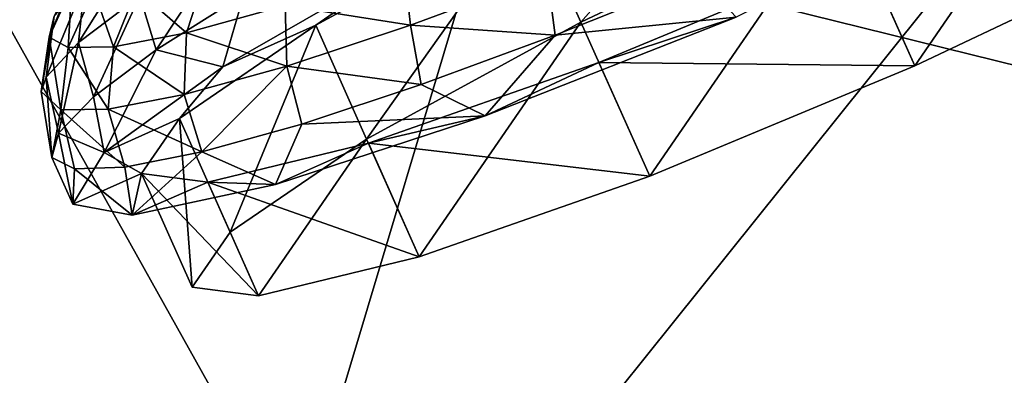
# Model space of a CAD drawing. Header units: metres. Extents: x 0 to 1651, y -1070 to 0.
# Tile 62 of 112: x 893 to 932, y -807 to -792. Entities that reach past the tile are written whole.
import ezdxf

# ---------------------------------------------------------------- set-up
doc = ezdxf.new("R2010")
doc.units = ezdxf.units.M

msp = doc.modelspace()

# ---------------------------------------------------------------- linework, layer by layer
at = {"layer": 'None'}
for points in [[(967.999084, -798.309875, -63), (899.523071, -829.016846, -63), (966.380066, -745.566528, -406)], [(899.523071, -829.016846, -63), (917.642761, -768.503906, -406), (966.380066, -745.566528, -406)], [(946.123901, -756.462891, -377.175201), (887.361694, -782.917725, -377.175201), (957.650818, -800.303345, -60)], [(917.642761, -768.503906, -406), (899.523071, -829.016846, -63), (868.193237, -789.862549, -406)], [(887.361694, -782.917725, -377.175201), (827.625977, -807.09436, -377.175201), (909.21582, -822.047546, -60)], [(887.361694, -782.917725, -377.175201), (909.21582, -822.047546, -60), (957.650818, -800.303345, -60)], [(899.523071, -829.016846, -63), (829.854187, -856.684265, -63), (868.193237, -789.862549, -406)], [(899.523071, -829.016846, -63), (967.999084, -798.309875, -63), (1087.299927, -871.384155, -63)], [(957.650818, -800.303345, -60), (909.21582, -822.047546, -60), (1086.735718, -868.975159, -60)]]:
    msp.add_3dface(points, dxfattribs=at)
at = {"layer": 'None012348'}
for points in [[(913.535217, -787.91156, -275.984619), (923.864258, -783.009094, -278.243591), (915.553833, -792.445251, -276.59375)], [(923.864258, -783.009094, -278.243591), (925.882874, -787.542786, -278.852722), (915.553833, -792.445251, -276.59375)], [(925.882874, -787.542786, -278.852722), (936.438049, -783.145996, -276.598236), (928.853882, -794.186584, -219.559006)], [(928.853882, -794.186584, -219.559006), (936.438049, -783.145996, -276.598236), (939.182861, -789.284119, -221.817978)], [(915.553833, -792.445251, -276.59375), (925.882874, -787.542786, -278.852722), (918.298645, -798.583313, -221.813507)], [(918.298645, -798.583313, -221.813507), (925.882874, -787.542786, -278.852722), (928.853882, -794.186584, -219.559006)], [(905.004822, -792.573425, -269.556091), (908.920471, -789.850342, -276.847168), (913.535217, -787.91156, -275.984619)], [(905.004822, -792.573425, -269.556091), (913.535217, -787.91156, -275.984619), (907.023438, -797.107056, -270.165222)], [(913.535217, -787.91156, -275.984619), (915.553833, -792.445251, -276.59375), (907.023438, -797.107056, -270.165222)], [(895.809998, -790.886353, -259.128754), (898.16272, -789.0979, -264.643005), (895.550842, -793.264343, -259.862396)], [(898.16272, -789.0979, -264.643005), (898.001831, -791.401245, -265.606873), (895.550842, -793.264343, -259.862396)], [(901.578552, -789.11969, -270.73526), (898.646179, -793.555847, -266.466522), (898.001831, -791.401245, -265.606873)], [(902.132751, -791.339111, -271.411133), (898.646179, -793.555847, -266.466522), (901.578552, -789.11969, -270.73526)], [(928.853882, -794.186584, -219.559006), (939.182861, -789.284119, -221.817978), (926.835266, -789.652893, -218.949875)], [(894.580811, -792.203491, -253.398758), (894.388489, -793.041748, -247.797302), (895.637634, -790.001038, -252.85791)], [(894.388489, -793.041748, -247.797302), (895.295227, -791.034607, -247.617828), (895.637634, -790.001038, -252.85791)], [(901.296875, -794.223511, -269.562439), (908.920471, -789.850342, -276.847168), (905.004822, -792.573425, -269.556091)], [(901.296875, -794.223511, -269.562439), (902.132751, -791.339111, -271.411133), (908.920471, -789.850342, -276.847168)], [(926.835266, -789.652893, -218.949875), (921.745483, -792.252747, -216.466736), (916.28009, -794.049622, -221.204361)], [(928.853882, -794.186584, -219.559006), (926.835266, -789.652893, -218.949875), (916.28009, -794.049622, -221.204361)], [(903.777466, -791.785706, -226.032272), (908.779053, -792.566528, -221.21991), (908.508057, -790.216492, -222.034882)], [(908.508057, -790.216492, -222.034882), (908.779053, -792.566528, -221.21991), (914.214722, -790.545959, -218.245361)], [(897.858032, -791.14856, -236.959244), (899.85083, -792.872803, -230.953583), (900.585999, -790.629456, -231.782608)], [(900.585999, -790.629456, -231.782608), (899.85083, -792.872803, -230.953583), (903.777466, -791.785706, -226.032272)], [(908.779053, -792.566528, -221.21991), (914.540405, -792.963623, -218.203079), (914.214722, -790.545959, -218.245361)], [(914.540405, -792.963623, -218.203079), (920.266357, -790.663452, -216.347763), (914.214722, -790.545959, -218.245361)], [(914.540405, -792.963623, -218.203079), (921.745483, -792.252747, -216.466736), (920.266357, -790.663452, -216.347763)], [(895.550842, -793.264343, -259.862396), (894.270386, -794.636475, -253.893188), (895.809998, -790.886353, -259.128754)], [(894.270386, -794.636475, -253.893188), (894.580811, -792.203491, -253.398758), (895.809998, -790.886353, -259.128754)], [(895.295227, -791.034607, -247.617828), (894.388489, -793.041748, -247.797302), (895.142151, -793.45874, -242.196045)], [(895.295227, -791.034607, -247.617828), (895.142151, -793.45874, -242.196045), (896.164734, -791.179688, -242.338928)], [(896.164734, -791.179688, -242.338928), (895.142151, -793.45874, -242.196045), (896.945496, -793.425598, -236.466705)], [(896.164734, -791.179688, -242.338928), (896.945496, -793.425598, -236.466705), (897.858032, -791.14856, -236.959244)], [(897.858032, -791.14856, -236.959244), (896.945496, -793.425598, -236.466705), (899.85083, -792.872803, -230.953583)], [(898.001831, -791.401245, -265.606873), (896.153992, -795.423401, -260.825562), (895.550842, -793.264343, -259.862396)], [(898.646179, -793.555847, -266.466522), (896.153992, -795.423401, -260.825562), (898.001831, -791.401245, -265.606873)], [(898.646179, -793.555847, -266.466522), (902.132751, -791.339111, -271.411133), (901.296875, -794.223511, -269.562439)], [(899.85083, -792.872803, -230.953583), (903.850952, -794.201233, -225.384186), (903.777466, -791.785706, -226.032272)], [(903.777466, -791.785706, -226.032272), (903.850952, -794.201233, -225.384186), (908.779053, -792.566528, -221.21991)], [(894.270386, -794.636475, -253.893188), (894.066833, -795.216064, -248.024811), (894.580811, -792.203491, -253.398758)], [(894.066833, -795.216064, -248.024811), (894.388489, -793.041748, -247.797302), (894.580811, -792.203491, -253.398758)], [(921.745483, -792.252747, -216.466736), (911.751892, -796.181946, -220.339859), (916.28009, -794.049622, -221.204361)], [(911.751892, -796.181946, -220.339859), (921.745483, -792.252747, -216.466736), (914.540405, -792.963623, -218.203079)], [(899.571777, -796.284912, -259.936707), (901.296875, -794.223511, -269.562439), (905.004822, -792.573425, -269.556091)], [(899.571777, -796.284912, -259.936707), (905.004822, -792.573425, -269.556091), (901.590393, -800.818542, -260.545837)], [(905.004822, -792.573425, -269.556091), (907.023438, -797.107056, -270.165222), (901.590393, -800.818542, -260.545837)], [(903.850952, -794.201233, -225.384186), (909.198059, -794.937378, -221.216797), (908.779053, -792.566528, -221.21991)], [(907.023438, -797.107056, -270.165222), (915.553833, -792.445251, -276.59375), (909.124268, -801.804932, -228.238251)], [(908.779053, -792.566528, -221.21991), (909.198059, -794.937378, -221.216797), (914.540405, -792.963623, -218.203079)], [(909.124268, -801.804932, -228.238251), (915.553833, -792.445251, -276.59375), (918.298645, -798.583313, -221.813507)], [(894.388489, -793.041748, -247.797302), (894.066833, -795.216064, -248.024811), (894.855164, -795.944153, -242.222778)], [(894.388489, -793.041748, -247.797302), (894.855164, -795.944153, -242.222778), (895.142151, -793.45874, -242.196045)], [(896.945496, -793.425598, -236.466705), (899.760376, -795.33374, -230.510956), (899.85083, -792.872803, -230.953583)], [(899.85083, -792.872803, -230.953583), (899.760376, -795.33374, -230.510956), (903.850952, -794.201233, -225.384186)], [(909.198059, -794.937378, -221.216797), (911.751892, -796.181946, -220.339859), (914.540405, -792.963623, -218.203079)], [(895.550842, -793.264343, -259.862396), (894.751953, -796.869995, -254.705078), (894.270386, -794.636475, -253.893188)], [(896.153992, -795.423401, -260.825562), (894.751953, -796.869995, -254.705078), (895.550842, -793.264343, -259.862396)], [(895.142151, -793.45874, -242.196045), (894.855164, -795.944153, -242.222778), (896.733765, -795.909607, -236.254242)], [(895.142151, -793.45874, -242.196045), (896.733765, -795.909607, -236.254242), (896.945496, -793.425598, -236.466705)], [(896.945496, -793.425598, -236.466705), (896.733765, -795.909607, -236.254242), (899.760376, -795.33374, -230.510956)], [(896.153992, -795.423401, -260.825562), (898.646179, -793.555847, -266.466522), (896.574402, -797.644714, -259.748932)], [(896.574402, -797.644714, -259.748932), (898.646179, -793.555847, -266.466522), (901.296875, -794.223511, -269.562439)], [(896.574402, -797.644714, -259.748932), (901.296875, -794.223511, -269.562439), (899.571777, -796.284912, -259.936707)], [(899.760376, -795.33374, -230.510956), (900.462585, -797.617676, -230.216095), (903.850952, -794.201233, -225.384186)], [(903.850952, -794.201233, -225.384186), (900.462585, -797.617676, -230.216095), (904.44458, -796.50885, -225.273102)], [(904.44458, -796.50885, -225.273102), (909.198059, -794.937378, -221.216797), (903.850952, -794.201233, -225.384186)], [(916.28009, -794.049622, -221.204361), (911.751892, -796.181946, -220.339859), (907.105652, -797.271301, -227.629105)], [(918.298645, -798.583313, -221.813507), (916.28009, -794.049622, -221.204361), (907.105652, -797.271301, -227.629105)], [(918.298645, -798.583313, -221.813507), (928.853882, -794.186584, -219.559006), (916.28009, -794.049622, -221.204361)], [(894.270386, -794.636475, -253.893188), (894.493896, -797.840027, -248.340225), (894.066833, -795.216064, -248.024811)], [(894.751953, -796.869995, -254.705078), (894.493896, -797.840027, -248.340225), (894.270386, -794.636475, -253.893188)], [(911.751892, -796.181946, -220.339859), (909.198059, -794.937378, -221.216797), (904.44458, -796.50885, -225.273102)], [(894.066833, -795.216064, -248.024811), (894.493896, -797.840027, -248.340225), (894.855164, -795.944153, -242.222778)], [(894.751953, -796.869995, -254.705078), (896.153992, -795.423401, -260.825562), (896.574402, -797.644714, -259.748932)], [(896.733765, -795.909607, -236.254242), (900.462585, -797.617676, -230.216095), (899.760376, -795.33374, -230.510956)], [(894.855164, -795.944153, -242.222778), (894.493896, -797.840027, -248.340225), (895.389771, -798.296326, -241.975616)], [(894.855164, -795.944153, -242.222778), (897.405151, -798.221191, -235.85585), (896.733765, -795.909607, -236.254242)], [(895.389771, -798.296326, -241.975616), (897.405151, -798.221191, -235.85585), (894.855164, -795.944153, -242.222778)], [(896.733765, -795.909607, -236.254242), (897.405151, -798.221191, -235.85585), (900.462585, -797.617676, -230.216095)], [(911.751892, -796.181946, -220.339859), (903.398376, -798.922974, -227.62117), (907.105652, -797.271301, -227.629105)], [(903.398376, -798.922974, -227.62117), (911.751892, -796.181946, -220.339859), (904.44458, -796.50885, -225.273102)], [(898.063232, -798.481018, -248.590881), (896.574402, -797.644714, -259.748932), (899.571777, -796.284912, -259.936707)], [(898.063232, -798.481018, -248.590881), (899.571777, -796.284912, -259.936707), (900.081787, -803.014648, -249.200027)], [(899.571777, -796.284912, -259.936707), (901.590393, -800.818542, -260.545837), (900.081787, -803.014648, -249.200027)], [(903.398376, -798.922974, -227.62117), (904.44458, -796.50885, -225.273102), (900.462585, -797.617676, -230.216095)], [(894.493896, -797.840027, -248.340225), (894.751953, -796.869995, -254.705078), (895.322632, -799.701294, -248.590302)], [(894.751953, -796.869995, -254.705078), (896.574402, -797.644714, -259.748932), (895.322632, -799.701294, -248.590302)], [(907.105652, -797.271301, -227.629105), (903.398376, -798.922974, -227.62117), (900.70874, -798.827393, -237.245972)], [(909.124268, -801.804932, -228.238251), (907.105652, -797.271301, -227.629105), (900.70874, -798.827393, -237.245972)], [(901.590393, -800.818542, -260.545837), (907.023438, -797.107056, -270.165222), (902.727356, -803.361023, -237.855118)], [(902.727356, -803.361023, -237.855118), (907.023438, -797.107056, -270.165222), (909.124268, -801.804932, -228.238251)], [(909.124268, -801.804932, -228.238251), (918.298645, -798.583313, -221.813507), (907.105652, -797.271301, -227.629105)], [(894.493896, -797.840027, -248.340225), (895.322632, -799.701294, -248.590302), (895.389771, -798.296326, -241.975616)], [(895.322632, -799.701294, -248.590302), (896.574402, -797.644714, -259.748932), (898.063232, -798.481018, -248.590881)], [(897.692566, -800.145264, -237.432449), (900.462585, -797.617676, -230.216095), (897.405151, -798.221191, -235.85585)], [(897.692566, -800.145264, -237.432449), (903.398376, -798.922974, -227.62117), (900.462585, -797.617676, -230.216095)], [(895.389771, -798.296326, -241.975616), (897.692566, -800.145264, -237.432449), (897.405151, -798.221191, -235.85585)], [(895.322632, -799.701294, -248.590302), (897.692566, -800.145264, -237.432449), (895.389771, -798.296326, -241.975616)], [(897.692566, -800.145264, -237.432449), (895.322632, -799.701294, -248.590302), (898.063232, -798.481018, -248.590881)], [(900.70874, -798.827393, -237.245972), (897.692566, -800.145264, -237.432449), (898.063232, -798.481018, -248.590881)], [(900.081787, -803.014648, -249.200027), (902.727356, -803.361023, -237.855118), (898.063232, -798.481018, -248.590881)], [(902.727356, -803.361023, -237.855118), (900.70874, -798.827393, -237.245972), (898.063232, -798.481018, -248.590881)], [(903.398376, -798.922974, -227.62117), (897.692566, -800.145264, -237.432449), (900.70874, -798.827393, -237.245972)], [(902.727356, -803.361023, -237.855118), (909.124268, -801.804932, -228.238251), (900.70874, -798.827393, -237.245972)], [(900.081787, -803.014648, -249.200027), (901.590393, -800.818542, -260.545837), (902.727356, -803.361023, -237.855118)]]:
    msp.add_3dface(points, dxfattribs=at)

doc.saveas('drawing.dxf')
